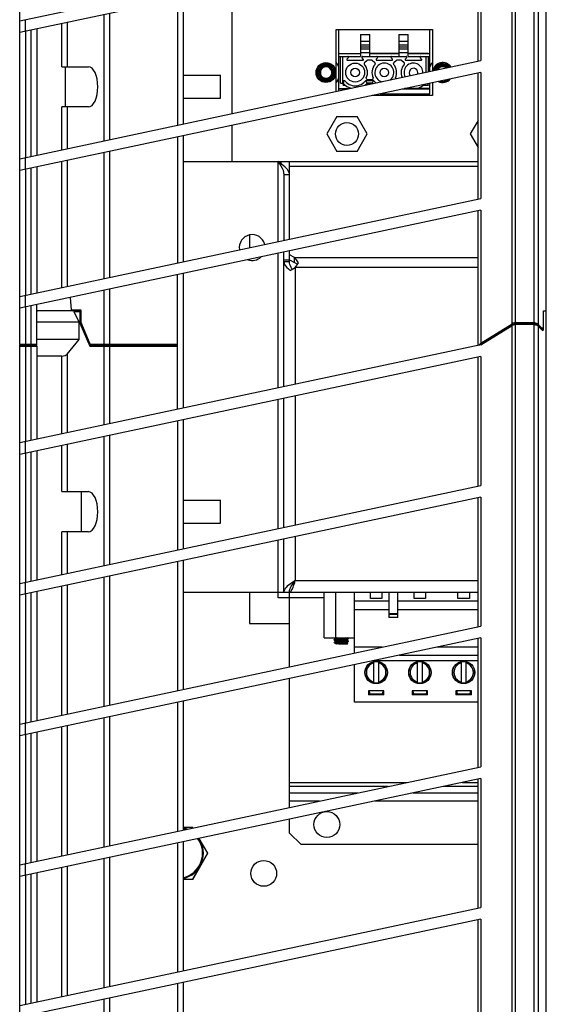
# Model space of a CAD drawing. Header units: inches. Extents: x 0 to 257, y 0 to 106.
# Tile 10 of 28: x 35.41 to 39.02, y 68.69 to 75.44. Entities that reach past the tile are written whole.
import ezdxf

# ---------------------------------------------------------------- set-up
doc = ezdxf.new("R2010")
doc.units = ezdxf.units.IN
doc.header["$LTSCALE"] = 7.5625
doc.header["$MEASUREMENT"] = 0
doc.layers.get('0').update_dxf_attribs({"linetype": 'CONTINUOUS'})

msp = doc.modelspace()

# ---------------------------------------------------------------- linework, layer by layer
at = {"color": 7, "linetype": 'Continuous'}
for p, q in [((35.407, 73.2173), (35.407, 82.2251)), ((38.7833, 73.3561), (38.7833, 78.7229)), ((38.8042, 78.7229), (38.8042, 73.3621)), ((38.934, 73.3621), (38.934, 78.6906)), ((38.9619, 78.6906), (38.9619, 73.3506)), ((39.0179, 64.7049), (39.0179, 78.6906)), ((35.407, 75.4332), (38.5692, 76.1054)), ((38.5692, 76.0249), (35.407, 75.3527)), ((38.5507, 75.1566), (38.5507, 76.0209)), ((38.5692, 76.0249), (38.5692, 75.1605)), ((36.4897, 75.5829), (36.4897, 74.7185)), ((36.5291, 74.7268), (36.5291, 75.5912)), ((36.8637, 74.798), (36.8637, 75.4922)), ((35.4441, 75.4411), (35.4441, 75.3606)), ((35.7326, 75.4219), (35.7326, 75.1188)), ((35.987, 74.6116), (35.987, 75.476)), ((36.0227, 75.4836), (36.0227, 74.6192)), ((35.4464, 75.3611), (35.4464, 74.4967)), ((35.4858, 74.5051), (35.4858, 75.3695)), ((35.5252, 75.3778), (35.5252, 74.5134)), ((35.6969, 75.1188), (35.6969, 75.4143)), ((37.5777, 74.9497), (37.5777, 75.3741)), ((37.5777, 75.3741), (38.2368, 75.3741)), ((37.595, 74.9534), (37.595, 75.3741)), ((38.2194, 75.0861), (38.2194, 75.3741)), ((38.2368, 75.3741), (38.2368, 75.0898)), ((37.7442, 75.3406), (37.7442, 75.2407)), ((37.7442, 75.3406), (37.8072, 75.3406)), ((37.7442, 75.2947), (37.8072, 75.2947)), ((37.8072, 75.2911), (37.7442, 75.2911)), ((37.8072, 75.2407), (37.8072, 75.3406)), ((38.0072, 75.3406), (38.0072, 75.2407)), ((38.0072, 75.3406), (38.0702, 75.3406)), ((38.0072, 75.2947), (38.0702, 75.2947)), ((38.0702, 75.2911), (38.0072, 75.2911)), ((38.0702, 75.2407), (38.0702, 75.3406)), ((37.7442, 75.27), (37.8072, 75.27)), ((37.8072, 75.2521), (37.7442, 75.2521)), ((37.7442, 75.2423), (37.8072, 75.2423)), ((37.7442, 75.2407), (37.8072, 75.2407)), ((37.7442, 75.2381), (37.7442, 75.1891)), ((37.8072, 75.2381), (37.7442, 75.2381)), ((37.8072, 75.1891), (37.8072, 75.2381)), ((38.0072, 75.27), (38.0702, 75.27)), ((38.0702, 75.2521), (38.0072, 75.2521)), ((38.0072, 75.2423), (38.0702, 75.2423)), ((38.0072, 75.2407), (38.0702, 75.2407)), ((38.0072, 75.2381), (38.0072, 75.1891)), ((38.0702, 75.2381), (38.0072, 75.2381)), ((38.0702, 75.1891), (38.0702, 75.2381)), ((35.407, 74.4883), (38.5692, 75.1605)), ((37.595, 75.2087), (37.7442, 75.2087)), ((37.595, 75.1891), (37.7442, 75.1891)), ((37.6072, 75.0055), (37.6072, 75.1891)), ((37.623, 75.0252), (37.623, 75.1891)), ((37.6601, 75.179), (37.6513, 75.1702)), ((37.6541, 75.1635), (37.7604, 75.1635)), ((37.8072, 75.2145), (37.7442, 75.2145)), ((37.7632, 75.1702), (37.7544, 75.179)), ((37.7586, 75.1891), (38.0559, 75.1891)), ((37.7903, 75.1616), (37.7716, 75.146)), ((37.8192, 75.1635), (37.7953, 75.1635)), ((37.8072, 75.2092), (38.0072, 75.2105)), ((38.0072, 75.2087), (37.8072, 75.2087)), ((38.0072, 75.2074), (37.8072, 75.2084)), ((37.8429, 75.146), (37.8242, 75.1616)), ((37.8601, 75.179), (37.8513, 75.1702)), ((37.8541, 75.1635), (37.9604, 75.1635)), ((37.9632, 75.1702), (37.9544, 75.179)), ((37.9903, 75.1616), (37.9716, 75.146)), ((38.0192, 75.1635), (37.9953, 75.1635)), ((38.0702, 75.2145), (38.0072, 75.2145)), ((38.0429, 75.146), (38.0242, 75.1616)), ((38.0601, 75.179), (38.0513, 75.1702)), ((38.0541, 75.1635), (38.1604, 75.1635)), ((38.0702, 75.211), (38.2074, 75.2119)), ((38.0702, 75.2087), (38.2194, 75.2087)), ((38.2074, 75.2064), (38.0702, 75.2071)), ((38.0702, 75.1891), (38.2194, 75.1891)), ((38.1632, 75.1702), (38.1544, 75.179)), ((38.1915, 75.1891), (38.1915, 75.0802)), ((38.2072, 75.1891), (38.2072, 75.0835)), ((38.2074, 75.2064), (38.2074, 75.2119)), ((38.2074, 75.2119), (38.2074, 75.2064)), ((35.6969, 75.1188), (35.8782, 75.1188)), ((35.722, 74.8432), (35.722, 75.1188)), ((37.4679, 75.0837), (37.4676, 75.0797)), ((37.4687, 75.0879), (37.4679, 75.0837)), ((37.4741, 75.1152), (37.476, 75.1168)), ((37.476, 75.1168), (37.4778, 75.1183)), ((37.4778, 75.1183), (37.4799, 75.1198)), ((37.4848, 75.1115), (37.4837, 75.1107)), ((37.4849, 75.1115), (37.484, 75.1109)), ((37.4849, 75.1115), (37.4843, 75.1111)), ((37.4908, 75.1159), (37.4882, 75.1142)), ((38.2741, 75.1152), (38.276, 75.1168)), ((38.2767, 75.1041), (38.2743, 75.1008)), ((38.276, 75.1168), (38.2778, 75.1183)), ((38.2778, 75.1183), (38.2799, 75.1198)), ((38.2848, 75.1115), (38.2837, 75.1107)), ((38.2849, 75.1115), (38.284, 75.1109)), ((38.2849, 75.1115), (38.2843, 75.1111)), ((38.2908, 75.1159), (38.2882, 75.1142)), ((38.5692, 75.08), (35.407, 74.4078)), ((36.5291, 75.0598), (36.785, 75.0598)), ((36.785, 74.9023), (36.785, 75.0598)), ((37.4693, 75.0676), (37.4706, 75.0637)), ((37.4749, 75.0559), (37.4775, 75.0527)), ((37.5021, 75.0395), (37.5062, 75.0392)), ((37.5061, 75.0392), (37.5102, 75.0393)), ((37.5174, 75.0405), (37.5213, 75.0418)), ((37.623, 75.0252), (37.6343, 75.0252)), ((37.6267, 75.0094), (37.6294, 75.0151)), ((37.6294, 75.0151), (37.6305, 75.0173)), ((37.7816, 75.0223), (37.7802, 75.0252)), ((37.7802, 75.0252), (37.8343, 75.0252)), ((37.7878, 75.0094), (37.7851, 75.0151)), ((37.7907, 75.0311), (37.8238, 75.0311)), ((37.8267, 75.0094), (37.8294, 75.0151)), ((37.8294, 75.0151), (37.8305, 75.0173)), ((38.5507, 74.2117), (38.5507, 75.0761)), ((38.5692, 75.08), (38.5692, 74.2156)), ((37.595, 74.9686), (37.6664, 74.9686)), ((37.6479, 74.9647), (37.595, 74.9647)), ((37.6072, 75.0055), (37.625, 75.0055)), ((37.6183, 74.9647), (37.6183, 74.9686)), ((37.6191, 74.9686), (37.6191, 74.9647)), ((37.6231, 75.0055), (37.6231, 75.0021)), ((37.6231, 75.0021), (37.6246, 74.9909)), ((37.6281, 75.0021), (37.6231, 75.0021)), ((37.6407, 74.9909), (37.6246, 74.9909)), ((37.6247, 74.9686), (37.6247, 74.9647)), ((37.6256, 75.0069), (37.6267, 75.0094)), ((37.8239, 75.0021), (37.7863, 75.0021)), ((37.825, 75.0055), (37.7895, 75.0055)), ((37.8256, 75.0069), (37.8267, 75.0094)), ((38.2194, 74.9647), (38.0266, 74.9647)), ((38.2194, 74.9686), (38.0452, 74.9686)), ((38.2073, 74.9907), (38.1735, 74.9907)), ((38.2058, 75.0021), (38.2073, 74.9907)), ((38.2073, 74.9907), (38.2073, 75.003)), ((38.2074, 74.9686), (38.2074, 74.9647)), ((38.2076, 74.9647), (38.2076, 74.9686)), ((38.2194, 74.9332), (38.2194, 75.0056)), ((38.2368, 75.0093), (38.2368, 74.9213)), ((36.5291, 74.9023), (36.785, 74.9023)), ((38.2368, 74.9213), (37.8229, 74.9213)), ((37.8785, 74.9332), (38.2194, 74.9332)), ((35.6969, 74.55), (35.6969, 74.8432)), ((35.8782, 74.8432), (35.6969, 74.8432)), ((35.7326, 74.8432), (35.7326, 74.5575)), ((37.5818, 74.7776), (37.5125, 74.6576)), ((37.5818, 74.7776), (37.7205, 74.7776)), ((37.7898, 74.6576), (37.7205, 74.7776)), ((38.5507, 74.7511), (38.4967, 74.6576)), ((36.8637, 74.4688), (36.8637, 74.7175)), ((36.4897, 74.638), (36.4897, 73.7736)), ((36.5291, 73.782), (36.5291, 74.6463)), ((37.5125, 74.6576), (37.5818, 74.5375)), ((37.7205, 74.5375), (37.7898, 74.6576)), ((38.4967, 74.6576), (38.5507, 74.564)), ((35.4441, 74.4962), (35.4441, 74.4157)), ((35.7326, 74.477), (35.7326, 73.6127)), ((35.987, 73.6667), (35.987, 74.5311)), ((36.0227, 74.5387), (36.0227, 73.6743)), ((37.7205, 74.5375), (37.5818, 74.5375)), ((35.4464, 74.4162), (35.4464, 73.5518)), ((35.4858, 73.5602), (35.4858, 74.4246)), ((35.5252, 74.4329), (35.5252, 73.5686)), ((35.6969, 73.6051), (35.6969, 74.4695)), ((36.5291, 74.4688), (38.5507, 74.4688)), ((37.1787, 73.92), (37.1787, 74.4688)), ((37.1984, 74.4688), (37.1984, 74.4542)), ((37.2574, 73.9368), (37.2574, 74.4688)), ((38.5507, 74.4347), (37.2574, 74.4347)), ((37.2181, 74.3783), (37.2181, 73.9284)), ((37.2574, 74.3783), (37.2181, 74.3783)), ((35.407, 73.5435), (38.5692, 74.2156)), ((38.5692, 74.1351), (35.407, 73.463)), ((38.5507, 73.2108), (38.5507, 74.1312)), ((38.5692, 74.1351), (38.5692, 73.2223)), ((36.9818, 73.9646), (36.9818, 73.8782)), ((37.1787, 72.9161), (37.1787, 73.8395)), ((37.2181, 72.9244), (37.2181, 73.8479)), ((37.2574, 73.8328), (37.2572, 73.8296)), ((37.2572, 73.7955), (37.2572, 73.8296)), ((37.2917, 73.81), (37.2573, 73.8295)), ((37.2574, 73.8328), (37.2574, 73.8563)), ((37.2917, 73.7759), (37.2917, 73.81)), ((37.2917, 73.81), (38.5507, 73.81)), ((36.9818, 73.7977), (36.9818, 73.7928)), ((37.2574, 73.792), (37.2181, 73.792)), ((37.2181, 73.7828), (37.2574, 73.7828)), ((37.2495, 73.7324), (37.2619, 73.7223)), ((37.2573, 73.7954), (37.2917, 73.7759)), ((37.2574, 73.7828), (37.2574, 73.7954)), ((37.2747, 73.7298), (37.2731, 73.7324)), ((37.2848, 73.7353), (37.2968, 73.7418)), ((37.2968, 73.7418), (37.2968, 72.9412)), ((38.5507, 73.7418), (37.2968, 73.7418)), ((36.4897, 73.2108), (36.4897, 73.6931)), ((36.5291, 72.778), (36.5291, 73.7015)), ((35.4441, 73.5513), (35.4441, 73.4708)), ((35.7628, 73.4516), (35.7553, 73.537)), ((35.987, 73.2173), (35.987, 73.5862)), ((36.0227, 73.5938), (36.0227, 73.2108)), ((35.4464, 73.4713), (35.4464, 73.2108)), ((35.4858, 73.2108), (35.4858, 73.4797)), ((35.5252, 73.2088), (35.5252, 73.4881)), ((35.5252, 73.4403), (35.529, 73.445)), ((35.8274, 73.445), (35.529, 73.445)), ((35.7628, 73.4516), (35.7706, 73.445)), ((35.7628, 73.4516), (35.8274, 73.4516)), ((35.7843, 73.445), (35.7802, 73.4385)), ((35.8139, 73.3663), (35.7802, 73.4385)), ((35.8204, 73.4385), (35.7802, 73.4385)), ((35.8204, 73.4385), (35.8263, 73.4423)), ((35.8204, 73.4385), (35.8204, 73.3612)), ((35.8263, 73.4423), (35.8274, 73.4433)), ((35.8263, 73.4423), (35.8263, 73.3607)), ((35.8274, 73.4516), (35.8274, 73.3691)), ((38.9976, 73.3306), (38.9976, 73.445)), ((38.9976, 73.445), (39.0179, 73.445)), ((38.9996, 73.3137), (38.9996, 73.445)), ((35.8139, 73.3663), (35.5252, 73.3663)), ((35.8139, 73.2482), (35.8139, 73.3663)), ((35.8204, 73.3612), (35.8888, 73.2023)), ((35.8204, 73.3612), (35.8263, 73.3607)), ((35.8293, 73.3633), (35.8263, 73.3607)), ((35.8908, 73.2173), (35.8274, 73.3691)), ((38.7854, 73.348), (38.5689, 73.2127)), ((38.5692, 73.2223), (38.7833, 73.3561)), ((38.5695, 73.2117), (38.7833, 73.3452)), ((38.7833, 73.3452), (38.7854, 73.348)), ((38.7833, 64.616), (38.7833, 73.3452)), ((38.7883, 73.3497), (38.7854, 73.348)), ((38.8006, 73.3505), (38.8042, 73.3506)), ((38.934, 73.3621), (38.8042, 73.3621)), ((38.8042, 73.3534), (38.8042, 64.622)), ((38.934, 73.3534), (38.8042, 73.3534)), ((38.934, 73.3506), (38.8042, 73.3506)), ((38.934, 64.622), (38.934, 73.3534)), ((38.934, 73.3506), (38.9391, 73.3503)), ((38.9391, 73.3503), (38.9441, 73.3495)), ((38.9579, 73.3434), (38.9619, 73.3403)), ((38.9601, 73.3421), (38.9917, 73.3104)), ((38.9864, 73.326), (38.9619, 73.3506)), ((38.9619, 73.3403), (38.9619, 64.6104)), ((38.9976, 73.3306), (38.9864, 73.326)), ((38.9996, 73.3137), (38.9868, 73.3264)), ((38.9778, 73.326), (38.9864, 73.326)), ((38.9917, 73.3104), (38.9996, 73.3137)), ((35.4136, 73.2108), (35.407, 73.2173)), ((35.407, 73.2173), (35.5252, 73.2173)), ((38.5695, 73.2117), (35.407, 72.5395)), ((35.407, 64.4772), (35.407, 73.2108)), ((35.407, 73.2023), (35.4136, 73.2088)), ((35.407, 73.2023), (35.5252, 73.2023)), ((35.4136, 73.2108), (35.5186, 73.2108)), ((35.4136, 73.2088), (35.5252, 73.2088)), ((35.4464, 73.2088), (35.4464, 72.5479)), ((35.4858, 72.5563), (35.4858, 73.2088)), ((35.4878, 73.2088), (35.4878, 73.2108)), ((35.5252, 73.2173), (35.5186, 73.2108)), ((35.5186, 73.2088), (35.5252, 73.2023)), ((35.8139, 73.2482), (35.5252, 73.2482)), ((35.5252, 73.2023), (35.5252, 72.5646)), ((35.7326, 73.1476), (35.8139, 73.2482)), ((35.8888, 73.2023), (35.8958, 73.2088)), ((35.8888, 73.2023), (36.4897, 73.2023)), ((35.8908, 73.2173), (35.8956, 73.2108)), ((35.8908, 73.2173), (36.4897, 73.2173)), ((35.8941, 73.2128), (35.8958, 73.2088)), ((35.8956, 73.2108), (36.4897, 73.2108)), ((35.8958, 73.2088), (36.4897, 73.2088)), ((35.9274, 73.2088), (35.9265, 73.2108)), ((35.9357, 73.2108), (35.9357, 73.2088)), ((35.9453, 73.2095), (35.9478, 73.2108)), ((35.9929, 73.2108), (35.987, 73.2173)), ((35.987, 73.2023), (35.9929, 73.2088)), ((35.987, 72.6628), (35.987, 73.2023)), ((36.0193, 73.2088), (36.0193, 73.2108)), ((36.0227, 73.2088), (36.0227, 72.6704)), ((36.4897, 72.7697), (36.4897, 73.2088)), ((38.5507, 73.2108), (38.5626, 73.2108)), ((38.5509, 73.2088), (38.5507, 73.2088)), ((38.5692, 73.1312), (35.407, 72.459)), ((35.6969, 73.1345), (35.5252, 73.1345)), ((35.6969, 72.6011), (35.6969, 73.1345)), ((35.7326, 73.1476), (35.7326, 72.6087)), ((38.5507, 72.2432), (38.5507, 73.1272)), ((38.5692, 73.1312), (38.5692, 72.2471)), ((37.2968, 72.8607), (37.2968, 71.9766)), ((37.1787, 71.9515), (37.1787, 72.8356)), ((37.2181, 71.9599), (37.2181, 72.844)), ((36.4897, 72.6892), (36.4897, 71.8051)), ((36.5291, 71.8135), (36.5291, 72.6975)), ((36.0227, 72.5899), (36.0227, 71.7058)), ((35.4441, 72.5474), (35.4441, 72.4669)), ((35.6969, 72.2049), (35.6969, 72.5206)), ((35.7326, 72.5282), (35.7326, 72.2049)), ((35.987, 71.6982), (35.987, 72.5823)), ((35.4464, 72.4674), (35.4464, 71.5833)), ((35.4858, 71.5917), (35.4858, 72.4758)), ((35.5252, 72.4841), (35.5252, 71.6001)), ((35.407, 71.575), (38.5692, 72.2471)), ((35.6969, 72.2049), (35.8782, 72.2049)), ((35.8306, 71.9293), (35.8306, 72.2049)), ((38.5692, 72.1666), (35.407, 71.4945)), ((36.5291, 72.1458), (36.785, 72.1458)), ((36.785, 71.9883), (36.785, 72.1458)), ((38.5507, 71.2786), (38.5507, 72.1627)), ((38.5692, 72.1666), (38.5692, 71.2825)), ((36.5291, 71.9883), (36.785, 71.9883)), ((35.6969, 71.6366), (35.6969, 71.9293)), ((35.8782, 71.9293), (35.6969, 71.9293)), ((35.7326, 71.9293), (35.7326, 71.6442)), ((37.1787, 71.4771), (37.1787, 71.871)), ((37.2181, 71.5165), (37.2181, 71.8794)), ((37.2968, 71.8961), (37.2968, 71.5952)), ((36.4897, 71.7246), (36.4897, 70.8405)), ((36.5291, 70.8489), (36.5291, 71.733)), ((35.4441, 71.5828), (35.4441, 71.5023)), ((35.987, 70.7337), (35.987, 71.6177)), ((36.0227, 71.6253), (36.0227, 70.7412)), ((37.2611, 71.5716), (37.2505, 71.5637)), ((37.2968, 71.5952), (38.5507, 71.5952)), ((35.4858, 70.6271), (35.4858, 71.5112)), ((35.5252, 71.5196), (35.5252, 70.6355)), ((35.6969, 70.672), (35.6969, 71.5561)), ((35.7326, 71.5637), (35.7326, 70.6796)), ((36.5291, 71.5165), (38.5507, 71.5165)), ((36.9818, 71.5165), (36.9818, 71.2999)), ((37.2574, 71.0037), (37.2574, 71.5165)), ((37.2641, 71.546), (37.269, 71.5558)), ((37.269, 71.5558), (37.2749, 71.5657)), ((37.4937, 71.2015), (37.4937, 71.5165)), ((37.5724, 71.5165), (37.5724, 71.2015)), ((37.7031, 71.0984), (37.7031, 71.5165)), ((37.8118, 71.4712), (37.8118, 71.5165)), ((37.8905, 71.5165), (37.8905, 71.4712)), ((37.9378, 71.5165), (37.9378, 71.3417)), ((38.0007, 71.3417), (38.0007, 71.5165)), ((38.1118, 71.4712), (38.1118, 71.5165)), ((38.1905, 71.5165), (38.1905, 71.4712)), ((38.4118, 71.4712), (38.4118, 71.5165)), ((38.4905, 71.5165), (38.4905, 71.4712)), ((35.4464, 71.5028), (35.4464, 70.6188)), ((37.4937, 71.4771), (37.1787, 71.4771)), ((37.9378, 71.4535), (37.7031, 71.4535)), ((37.8905, 71.4712), (37.8118, 71.4712)), ((38.5507, 71.4535), (38.0007, 71.4535)), ((38.1905, 71.4712), (38.1118, 71.4712)), ((38.4905, 71.4712), (38.4118, 71.4712)), ((37.9378, 71.3944), (37.7031, 71.3944)), ((37.9378, 71.3688), (38.0007, 71.3688)), ((38.5507, 71.3944), (38.0007, 71.3944)), ((38.0007, 71.3629), (37.9378, 71.3629)), ((37.9378, 71.3446), (38.0007, 71.3446)), ((38.0007, 71.3417), (37.9378, 71.3417)), ((35.407, 70.6104), (38.5692, 71.2825)), ((36.9818, 71.2999), (37.2574, 71.2999)), ((38.5692, 71.202), (35.407, 70.5299)), ((37.4937, 71.2015), (37.7031, 71.2015)), ((37.5626, 71.1893), (37.5628, 71.1896)), ((37.5626, 71.1871), (37.5626, 71.1893)), ((37.5626, 71.1871), (37.5628, 71.1868)), ((37.5724, 71.1952), (37.5628, 71.1896)), ((37.5628, 71.1868), (37.5724, 71.1812)), ((37.5665, 71.1671), (37.5636, 71.1722)), ((37.5724, 71.1775), (37.5637, 71.1724)), ((37.5671, 71.1666), (37.5724, 71.1635)), ((37.568, 71.2015), (37.5724, 71.1989)), ((37.5737, 71.1736), (37.5882, 71.1746)), ((37.6106, 71.1736), (37.5737, 71.1736)), ((37.5821, 71.1919), (37.5898, 71.1924)), ((37.5899, 71.1902), (37.5821, 71.1897)), ((37.5845, 71.1744), (37.6214, 71.1744)), ((37.5882, 71.1746), (37.6006, 71.1754)), ((37.5887, 71.1716), (37.5969, 71.1724)), ((37.5898, 71.1924), (37.6027, 71.1932)), ((37.6027, 71.191), (37.5899, 71.1902)), ((37.5996, 71.1851), (37.5921, 71.1845)), ((37.5997, 71.1674), (37.5922, 71.1668)), ((37.6004, 71.1985), (37.5929, 71.1979)), ((37.6005, 71.1808), (37.593, 71.1802)), ((37.6238, 71.1869), (37.5996, 71.1851)), ((37.6238, 71.1692), (37.5997, 71.1674)), ((37.6244, 71.2002), (37.6004, 71.1985)), ((37.6246, 71.1825), (37.6005, 71.1808)), ((37.6006, 71.1754), (37.6226, 71.1767)), ((37.6027, 71.1932), (37.6208, 71.1943)), ((37.6208, 71.1921), (37.6027, 71.191)), ((37.6208, 71.1943), (37.6337, 71.1951)), ((37.6337, 71.1928), (37.6208, 71.1921)), ((37.6334, 71.1751), (37.6214, 71.1744)), ((37.6226, 71.1767), (37.635, 71.1774)), ((37.6312, 71.1874), (37.6238, 71.1869)), ((37.6313, 71.1697), (37.6238, 71.1692)), ((37.6319, 71.2008), (37.6244, 71.2002)), ((37.632, 71.1831), (37.6246, 71.1825)), ((37.6406, 71.1756), (37.6334, 71.1751)), ((37.6337, 71.1951), (37.6414, 71.1956)), ((37.6415, 71.1934), (37.6337, 71.1928)), ((37.635, 71.1774), (37.6424, 71.1779)), ((37.6511, 71.1901), (37.6503, 71.1898)), ((37.6511, 71.1724), (37.6503, 71.1721)), ((37.651, 71.19), (37.6511, 71.1901)), ((37.651, 71.1723), (37.6511, 71.1724)), ((37.6511, 71.1901), (37.6607, 71.1957)), ((37.6607, 71.1807), (37.6511, 71.1863)), ((37.6511, 71.1724), (37.6607, 71.178)), ((37.656, 71.1658), (37.6511, 71.1686)), ((37.6607, 71.1985), (37.6555, 71.2015)), ((37.661, 71.1982), (37.6607, 71.1985)), ((37.661, 71.196), (37.6607, 71.1957)), ((37.661, 71.1805), (37.6607, 71.1807)), ((37.661, 71.196), (37.661, 71.1982)), ((37.661, 71.1783), (37.661, 71.1805)), ((38.5507, 70.314), (38.5507, 71.1981)), ((38.5692, 71.202), (38.5692, 70.318)), ((37.5794, 71.1623), (37.5733, 71.1623)), ((37.5789, 71.1622), (37.5818, 71.1621)), ((37.5896, 71.1622), (37.5794, 71.1623)), ((37.5896, 71.1621), (37.5818, 71.1621)), ((37.5931, 71.1625), (37.5896, 71.1622)), ((37.5927, 71.1621), (37.5896, 71.1622)), ((37.5927, 71.1621), (37.6541, 71.1621)), ((37.6006, 71.1631), (37.5931, 71.1625)), ((37.6248, 71.1648), (37.6006, 71.1631)), ((37.625, 71.1629), (37.6097, 71.1621)), ((37.6321, 71.1654), (37.6248, 71.1648)), ((37.6356, 71.1635), (37.625, 71.1629)), ((37.6418, 71.1639), (37.6356, 71.1635)), ((37.6541, 71.1621), (37.6561, 71.1656)), ((37.8917, 71.1385), (37.7031, 71.1385)), ((38.5507, 71.1385), (38.2704, 71.1385)), ((38.5507, 71.0453), (37.8317, 71.0453)), ((37.8354, 70.8922), (37.8354, 71.0384)), ((37.8669, 71.0384), (37.8669, 70.8922)), ((38.0107, 71.0833), (38.5507, 71.0833)), ((38.1354, 70.8922), (38.1354, 71.0384)), ((38.1669, 71.0384), (38.1669, 70.8922)), ((38.4354, 70.8922), (38.4354, 71.0384)), ((38.4669, 71.0384), (38.4669, 70.8922)), ((37.7031, 70.7606), (37.7031, 71.0179)), ((37.2574, 70.0391), (37.2574, 70.9232)), ((37.798, 70.8393), (37.798, 70.8117)), ((37.9043, 70.8393), (37.798, 70.8393)), ((37.8039, 70.8117), (37.8039, 70.8393)), ((37.8984, 70.8117), (37.8984, 70.8393)), ((37.9043, 70.8117), (37.9043, 70.8393)), ((38.098, 70.8393), (38.098, 70.8117)), ((38.2043, 70.8393), (38.098, 70.8393)), ((38.1039, 70.8117), (38.1039, 70.8393)), ((38.1984, 70.8117), (38.1984, 70.8393)), ((38.2043, 70.8117), (38.2043, 70.8393)), ((38.398, 70.8393), (38.398, 70.8117)), ((38.5043, 70.8393), (38.398, 70.8393)), ((38.4039, 70.8117), (38.4039, 70.8393)), ((38.4984, 70.8117), (38.4984, 70.8393)), ((38.5043, 70.8117), (38.5043, 70.8393)), ((36.5291, 69.8843), (36.5291, 70.7684)), ((37.9043, 70.8117), (37.798, 70.8117)), ((37.8137, 70.8165), (37.8137, 70.8117)), ((37.8885, 70.8165), (37.8137, 70.8165)), ((37.8885, 70.8117), (37.8885, 70.8165)), ((38.2043, 70.8117), (38.098, 70.8117)), ((38.1137, 70.8165), (38.1137, 70.8117)), ((38.1885, 70.8165), (38.1137, 70.8165)), ((38.1885, 70.8117), (38.1885, 70.8165)), ((38.5043, 70.8117), (38.398, 70.8117)), ((38.4137, 70.8165), (38.4137, 70.8117)), ((38.4885, 70.8165), (38.4137, 70.8165)), ((38.4885, 70.8117), (38.4885, 70.8165)), ((36.4897, 70.76), (36.4897, 69.8759)), ((38.5507, 70.7606), (37.7031, 70.7606)), ((35.987, 69.7691), (35.987, 70.6532)), ((36.0227, 70.6607), (36.0227, 69.7767)), ((35.4441, 70.6183), (35.4441, 70.5378)), ((35.6969, 69.7074), (35.6969, 70.5915)), ((35.7326, 70.5991), (35.7326, 69.715)), ((35.4464, 70.5383), (35.4464, 69.6542)), ((35.4858, 69.6626), (35.4858, 70.5466)), ((35.5252, 70.555), (35.5252, 69.6709)), ((35.407, 69.6458), (38.5692, 70.318)), ((38.5692, 70.2375), (35.407, 69.5653)), ((38.5507, 69.3495), (38.5507, 70.2335)), ((38.5692, 70.2375), (38.5692, 69.3534)), ((37.2574, 70.2105), (38.0636, 70.2105)), ((37.9327, 70.1827), (37.2574, 70.1827)), ((38.5507, 70.1827), (38.3114, 70.1827)), ((38.4424, 70.2105), (38.5507, 70.2105)), ((37.2574, 70.1385), (37.725, 70.1385)), ((38.1037, 70.1385), (38.5507, 70.1385)), ((37.463, 70.0828), (37.2574, 70.0828)), ((38.5507, 70.0828), (37.8418, 70.0828)), ((37.2574, 69.8629), (37.2574, 69.9586)), ((36.5291, 69.9043), (36.5931, 69.9043)), ((36.592, 69.9023), (36.5291, 69.9023)), ((36.592, 69.9023), (36.5944, 69.8982)), ((36.6358, 69.8265), (36.6943, 69.7251)), ((36.6966, 69.7251), (36.6378, 69.8269)), ((37.3362, 69.7842), (37.2574, 69.8629)), ((36.4897, 69.7955), (36.4897, 68.9114)), ((36.5291, 68.9198), (36.5291, 69.8038)), ((38.5507, 69.7842), (37.3362, 69.7842)), ((35.987, 68.8045), (35.987, 69.6886)), ((36.0227, 69.6962), (36.0227, 68.8121)), ((36.6943, 69.7251), (36.592, 69.548)), ((36.5931, 69.546), (36.6966, 69.7251)), ((35.4441, 69.6537), (35.4441, 69.5732)), ((35.6969, 68.7429), (35.6969, 69.6269)), ((35.7326, 69.6345), (35.7326, 68.7505)), ((35.4464, 69.5737), (35.4464, 68.6896)), ((35.4858, 68.698), (35.4858, 69.5821)), ((35.5252, 69.5904), (35.5252, 68.7064)), ((36.5291, 69.548), (36.592, 69.548)), ((36.5931, 69.546), (36.5291, 69.546)), ((35.407, 68.6813), (38.5692, 69.3534)), ((38.5692, 69.2729), (35.407, 68.6008)), ((38.5507, 68.3849), (38.5507, 69.269)), ((38.5692, 69.2729), (38.5692, 68.3888)), ((36.4897, 68.8309), (36.4897, 67.9468)), ((36.5291, 67.9552), (36.5291, 68.8393)), ((35.987, 67.84), (35.987, 68.724)), ((36.0227, 68.7316), (36.0227, 67.8475))]:
    msp.add_line(p, q, dxfattribs=at)
for points in [[(37.4691, 75.1096), (37.4667, 75.1062), (37.4646, 75.1026), (37.4629, 75.0989), (37.4614, 75.0951), (37.4603, 75.0911), (37.4596, 75.0871), (37.4591, 75.083), (37.4591, 75.0788)], [(37.462, 75.0788), (37.462, 75.0832), (37.4624, 75.0877), (37.4632, 75.0921), (37.4645, 75.0964), (37.4662, 75.1006), (37.4683, 75.1046), (37.4708, 75.1084), (37.4737, 75.1119), (37.4769, 75.1152), (37.4804, 75.1181)], [(37.4849, 75.1115), (37.4824, 75.1097), (37.4794, 75.107), (37.4766, 75.104), (37.4742, 75.1007), (37.4721, 75.0972), (37.4704, 75.0935), (37.4691, 75.0896), (37.4682, 75.0856), (37.4677, 75.0816), (37.4676, 75.0775), (37.468, 75.0735), (37.4687, 75.0695), (37.4699, 75.0656), (37.4715, 75.0618), (37.4734, 75.0582), (37.4757, 75.0548), (37.4783, 75.0517), (37.4813, 75.0489), (37.4845, 75.0464), (37.4879, 75.0442)], [(37.4848, 75.1114), (37.4827, 75.1099), (37.4796, 75.1072), (37.4768, 75.1042), (37.4744, 75.101), (37.4723, 75.0975), (37.4706, 75.0938), (37.4692, 75.09), (37.4683, 75.086), (37.4677, 75.082), (37.4676, 75.0779), (37.4679, 75.0739), (37.4687, 75.0698), (37.4698, 75.0659), (37.4713, 75.0621), (37.4732, 75.0585)], [(37.4848, 75.1114), (37.483, 75.1102), (37.4799, 75.1075), (37.4771, 75.1045), (37.4746, 75.1013), (37.4725, 75.0978), (37.4707, 75.0941), (37.4693, 75.0903), (37.4683, 75.0863), (37.4678, 75.0823), (37.4676, 75.0782), (37.4679, 75.0742), (37.4686, 75.0702), (37.4697, 75.0662), (37.4712, 75.0624), (37.473, 75.0588), (37.4753, 75.0554), (37.4779, 75.0522), (37.4807, 75.0494), (37.4839, 75.0468), (37.4873, 75.0446), (37.4909, 75.0427), (37.4947, 75.0412), (37.4986, 75.0402)], [(37.4697, 75.0915), (37.4686, 75.0875), (37.4679, 75.0835), (37.4676, 75.0795), (37.4678, 75.0754), (37.4683, 75.0713)], [(37.4696, 75.0912), (37.4685, 75.0873), (37.4679, 75.0832), (37.4676, 75.0792), (37.4678, 75.0751), (37.4684, 75.0711), (37.4694, 75.0672), (37.4708, 75.0633), (37.4726, 75.0596), (37.4747, 75.0562), (37.4772, 75.0529), (37.4801, 75.05), (37.4832, 75.0474), (37.4865, 75.0451), (37.4901, 75.0431), (37.4938, 75.0415), (37.4977, 75.0404), (37.5017, 75.0396), (37.5057, 75.0392), (37.5098, 75.0393), (37.5139, 75.0398)], [(37.4684, 75.0868), (37.4678, 75.0828), (37.4676, 75.0787), (37.4678, 75.0746), (37.4685, 75.0706), (37.4695, 75.0667), (37.471, 75.0629), (37.4728, 75.0592), (37.475, 75.0558), (37.4775, 75.0526), (37.4804, 75.0497), (37.4835, 75.0471), (37.4869, 75.0448), (37.4905, 75.0429), (37.4943, 75.0414), (37.4982, 75.0402), (37.5023, 75.0395)], [(37.4679, 75.0839), (37.4676, 75.0798), (37.4677, 75.0757), (37.4683, 75.0716), (37.4692, 75.0677)], [(37.485, 75.1116), (37.4821, 75.1094), (37.479, 75.1067), (37.4763, 75.1036), (37.4739, 75.1003), (37.4719, 75.0968), (37.4703, 75.093), (37.469, 75.0892), (37.4681, 75.0852), (37.4677, 75.0812), (37.4677, 75.0771), (37.468, 75.0731), (37.4688, 75.0691), (37.47, 75.0652), (37.4717, 75.0614), (37.4736, 75.0578), (37.476, 75.0545), (37.4786, 75.0514), (37.4816, 75.0486), (37.4848, 75.0461)], [(37.475, 75.1018), (37.4728, 75.0984), (37.471, 75.0947), (37.4695, 75.0909), (37.4684, 75.0868)], [(37.478, 75.1056), (37.4755, 75.1025), (37.4732, 75.0991), (37.4713, 75.0955), (37.4698, 75.0917), (37.4687, 75.0878)], [(37.4699, 75.0875), (37.4695, 75.0858), (37.469, 75.0823), (37.4688, 75.0788)], [(37.4691, 75.1096), (37.4707, 75.1116), (37.4724, 75.1134), (37.4741, 75.1152)], [(37.4748, 75.1016), (37.4727, 75.0982), (37.4709, 75.0946), (37.4695, 75.0908)], [(37.4837, 75.1107), (37.4806, 75.1081), (37.4777, 75.1052), (37.4751, 75.1021), (37.4729, 75.0986), (37.4711, 75.095), (37.4696, 75.0912)], [(37.484, 75.1109), (37.4808, 75.1084), (37.4779, 75.1055), (37.4753, 75.1023), (37.4731, 75.0989), (37.4712, 75.0953), (37.4697, 75.0915)], [(37.4851, 75.1117), (37.482, 75.1088), (37.4793, 75.1059), (37.4769, 75.1029), (37.4749, 75.0998), (37.4731, 75.0965), (37.4716, 75.093), (37.4704, 75.0894), (37.4699, 75.0875)], [(37.4834, 75.1105), (37.4803, 75.1079), (37.4775, 75.105), (37.4749, 75.1018)], [(37.4848, 75.1114), (37.4833, 75.1104), (37.4802, 75.1078), (37.4774, 75.1048)], [(37.4843, 75.1111), (37.4811, 75.1086), (37.4781, 75.1057)], [(37.4848, 75.1114), (37.4834, 75.1105), (37.4803, 75.1079)], [(37.4804, 75.1181), (37.4841, 75.1207), (37.4881, 75.1229), (37.4924, 75.1248), (37.4968, 75.1262), (37.5014, 75.1272), (37.506, 75.1278)], [(37.4882, 75.1142), (37.4877, 75.1138), (37.4871, 75.1134), (37.4866, 75.113), (37.4861, 75.1126), (37.4856, 75.1121), (37.4851, 75.1117)], [(37.5052, 75.1211), (37.5022, 75.1205), (37.4992, 75.1197), (37.4963, 75.1186), (37.4935, 75.1174), (37.4908, 75.1159)], [(37.5516, 75.0788), (37.5513, 75.0827), (37.5507, 75.0866), (37.5497, 75.0904), (37.5484, 75.0941), (37.5468, 75.0977), (37.5448, 75.1011), (37.5426, 75.1043), (37.5401, 75.1073), (37.5373, 75.1101), (37.5343, 75.1126), (37.5311, 75.1148), (37.5277, 75.1167), (37.5241, 75.1183), (37.5204, 75.1196), (37.5167, 75.1205), (37.5129, 75.121), (37.509, 75.1213), (37.5052, 75.1211)], [(37.5169, 75.1271), (37.515, 75.1274), (37.5131, 75.1277), (37.5113, 75.1278), (37.5095, 75.1279), (37.5077, 75.1279), (37.506, 75.1278)], [(38.2691, 75.1096), (38.2667, 75.1062), (38.2646, 75.1026), (38.2629, 75.0989), (38.2614, 75.0951)], [(38.2643, 75.0957), (38.2645, 75.0964), (38.2662, 75.1006), (38.2683, 75.1046), (38.2708, 75.1084), (38.2737, 75.1119), (38.2769, 75.1152), (38.2804, 75.1181)], [(38.2691, 75.1096), (38.2707, 75.1116), (38.2724, 75.1134), (38.2741, 75.1152)], [(38.2849, 75.1115), (38.2824, 75.1097), (38.2794, 75.107), (38.2766, 75.104), (38.2742, 75.1007), (38.2722, 75.0974)], [(38.2848, 75.1114), (38.2827, 75.1099), (38.2796, 75.1072), (38.2768, 75.1042), (38.2744, 75.101), (38.2723, 75.0975), (38.2722, 75.0974)], [(38.2848, 75.1114), (38.283, 75.1102), (38.2799, 75.1075), (38.2771, 75.1045), (38.2746, 75.1013), (38.2725, 75.0978), (38.2722, 75.0974)], [(38.285, 75.1116), (38.2821, 75.1094), (38.279, 75.1067), (38.2763, 75.1036), (38.2739, 75.1003), (38.2723, 75.0974)], [(38.284, 75.1109), (38.2808, 75.1084), (38.2779, 75.1055), (38.2753, 75.1023), (38.2731, 75.0989), (38.2723, 75.0974)], [(38.2837, 75.1107), (38.2806, 75.1081), (38.2777, 75.1052), (38.2751, 75.1021), (38.2729, 75.0986), (38.2723, 75.0974)], [(38.278, 75.1056), (38.2755, 75.1025), (38.2732, 75.0991), (38.2723, 75.0974)], [(38.275, 75.1018), (38.2728, 75.0984), (38.2723, 75.0974)], [(38.2748, 75.1016), (38.2727, 75.0982), (38.2723, 75.0974)], [(38.2851, 75.1117), (38.282, 75.1088), (38.2793, 75.1059), (38.2769, 75.1029), (38.2749, 75.0998), (38.2737, 75.0977)], [(38.2834, 75.1105), (38.2803, 75.1079), (38.2775, 75.105), (38.2749, 75.1018)], [(38.2848, 75.1114), (38.2833, 75.1104), (38.2802, 75.1078), (38.2774, 75.1048)], [(38.2843, 75.1111), (38.2811, 75.1086), (38.2781, 75.1057)], [(38.2848, 75.1114), (38.2834, 75.1105), (38.2803, 75.1079)], [(38.2804, 75.1181), (38.2841, 75.1207), (38.2881, 75.1229), (38.2924, 75.1248), (38.2968, 75.1262), (38.3014, 75.1272), (38.306, 75.1278)], [(38.2882, 75.1142), (38.2877, 75.1138), (38.2871, 75.1134), (38.2866, 75.113), (38.2861, 75.1126), (38.2856, 75.1121), (38.2851, 75.1117)], [(38.3052, 75.1211), (38.3022, 75.1205), (38.2992, 75.1197), (38.2963, 75.1186), (38.2935, 75.1174), (38.2908, 75.1159)], [(38.3362, 75.111), (38.3343, 75.1126), (38.3311, 75.1148), (38.3277, 75.1167), (38.3241, 75.1183), (38.3204, 75.1196), (38.3167, 75.1205), (38.3129, 75.121), (38.309, 75.1213), (38.3052, 75.1211)], [(38.3169, 75.1271), (38.315, 75.1274), (38.3131, 75.1277), (38.3113, 75.1278), (38.3095, 75.1279), (38.3077, 75.1279), (38.306, 75.1278)], [(37.4591, 75.0788), (37.4594, 75.0742), (37.4602, 75.0697), (37.4614, 75.0652), (37.463, 75.0609), (37.4651, 75.0567), (37.4676, 75.0528), (37.4704, 75.0491), (37.4735, 75.0458), (37.477, 75.0427), (37.4808, 75.04), (37.4847, 75.0377), (37.4889, 75.0358), (37.4932, 75.0343), (37.4977, 75.0333), (37.5022, 75.0327), (37.5067, 75.0325), (37.5112, 75.0328), (37.5157, 75.0336), (37.52, 75.0347), (37.5243, 75.0363), (37.5283, 75.0383), (37.5322, 75.0407), (37.5357, 75.0434), (37.539, 75.0465), (37.5419, 75.0499), (37.5445, 75.0535), (37.5468, 75.0574), (37.5486, 75.0615), (37.55, 75.0658), (37.551, 75.0701), (37.5515, 75.0745), (37.5516, 75.0788)], [(37.4909, 75.0398), (37.487, 75.0413), (37.4833, 75.0433), (37.4797, 75.0457), (37.4764, 75.0484), (37.4734, 75.0514), (37.4707, 75.0546), (37.4683, 75.0582), (37.4663, 75.062), (37.4646, 75.066), (37.4633, 75.0702), (37.4625, 75.0745), (37.462, 75.0788)], [(37.4678, 75.0756), (37.4683, 75.0715), (37.4693, 75.0674)], [(37.4687, 75.0696), (37.4698, 75.0657), (37.4714, 75.062)], [(37.4688, 75.0788), (37.4689, 75.0751), (37.4693, 75.0713), (37.4701, 75.0676), (37.4712, 75.0639), (37.4727, 75.0602), (37.4744, 75.0566)], [(37.4706, 75.0638), (37.4723, 75.0601), (37.4744, 75.0566)], [(37.4707, 75.0636), (37.4724, 75.0599), (37.4746, 75.0564), (37.477, 75.0532), (37.4798, 75.0502), (37.4829, 75.0476), (37.4862, 75.0452), (37.4898, 75.0433), (37.4935, 75.0417), (37.4974, 75.0404), (37.5014, 75.0396), (37.5054, 75.0392), (37.5095, 75.0393), (37.5136, 75.0397), (37.5175, 75.0406)], [(37.4733, 75.0584), (37.4756, 75.055), (37.4782, 75.0519), (37.4811, 75.0491), (37.4843, 75.0465), (37.4877, 75.0443), (37.4914, 75.0425)], [(37.4744, 75.0566), (37.4748, 75.0559), (37.4753, 75.0551), (37.4758, 75.0543), (37.4762, 75.0535), (37.4767, 75.0528), (37.4773, 75.0521)], [(37.4773, 75.0521), (37.4791, 75.0496), (37.4811, 75.0473), (37.4833, 75.0452), (37.4857, 75.0432), (37.4882, 75.0414), (37.4909, 75.0398)], [(37.4834, 75.0472), (37.4868, 75.0449), (37.4903, 75.043), (37.4941, 75.0415), (37.498, 75.0403), (37.502, 75.0396)], [(37.4876, 75.0444), (37.4912, 75.0426), (37.495, 75.0411)], [(37.6305, 75.0173), (37.6329, 75.0223), (37.6343, 75.0252)], [(37.7851, 75.0151), (37.784, 75.0173), (37.7816, 75.0223)], [(37.8305, 75.0173), (37.8329, 75.0223), (37.8343, 75.0252)], [(37.625, 75.0055), (37.625, 75.0056), (37.6256, 75.0069)], [(37.7895, 75.0055), (37.7895, 75.0056), (37.7893, 75.0061), (37.7889, 75.0069), (37.7878, 75.0094)], [(37.825, 75.0055), (37.825, 75.0056), (37.8256, 75.0069)], [(37.1787, 74.4688), (37.1889, 74.4537), (37.1984, 74.4386), (37.2065, 74.4235), (37.2128, 74.4085), (37.2167, 74.3934), (37.2181, 74.3783)], [(37.203, 74.4507), (37.191, 74.4597), (37.1787, 74.4688)], [(37.2574, 74.3783), (37.2565, 74.3873), (37.2536, 74.3964), (37.2489, 74.4054), (37.2424, 74.4145), (37.2344, 74.4235), (37.225, 74.4326), (37.2144, 74.4416), (37.203, 74.4507)], [(37.3099, 73.7876), (37.3053, 73.7942), (37.3008, 73.8001), (37.2962, 73.8055), (37.2917, 73.81)], [(37.2181, 73.7828), (37.2194, 73.7727), (37.2234, 73.7627), (37.2299, 73.7526), (37.2387, 73.7425), (37.2495, 73.7324)], [(37.2731, 73.7324), (37.2677, 73.7425), (37.2634, 73.7526), (37.2601, 73.7627), (37.2581, 73.7728), (37.2574, 73.7828)], [(37.273, 73.7288), (37.2789, 73.7321), (37.2848, 73.7353)], [(37.2917, 73.7759), (37.2962, 73.7737), (37.3008, 73.771)], [(37.2968, 73.7418), (37.3042, 73.7525), (37.3079, 73.7577), (37.3116, 73.7629)], [(37.3008, 73.771), (37.3053, 73.768), (37.3099, 73.7647), (37.3118, 73.7632)], [(37.3189, 73.773), (37.3144, 73.7805), (37.3099, 73.7876)], [(37.3116, 73.7629), (37.3153, 73.768), (37.3189, 73.773)], [(37.2619, 73.7223), (37.2674, 73.7256), (37.273, 73.7288)], [(38.7833, 73.3452), (38.7866, 73.3469), (38.7901, 73.3483), (38.7936, 73.3493)], [(38.7945, 73.3521), (38.7913, 73.351), (38.7883, 73.3497)], [(38.7936, 73.3493), (38.7971, 73.3501), (38.8006, 73.3505)], [(38.8042, 73.3534), (38.8009, 73.3533), (38.7977, 73.3528), (38.7945, 73.3521)], [(38.9391, 73.353), (38.9366, 73.3533), (38.934, 73.3534)], [(38.9522, 73.3484), (38.9497, 73.3498), (38.9471, 73.3509), (38.9444, 73.3519), (38.9418, 73.3526), (38.9391, 73.353)], [(38.9441, 73.3495), (38.9489, 73.348), (38.9535, 73.346), (38.9579, 73.3434)], [(38.9569, 73.345), (38.9546, 73.3468), (38.9522, 73.3484)], [(37.2968, 71.5952), (37.2845, 71.5873), (37.2725, 71.5795), (37.2611, 71.5716)], [(37.2968, 71.5952), (37.2919, 71.5875), (37.287, 71.5801), (37.282, 71.5733), (37.2771, 71.5674), (37.2742, 71.5644)], [(37.2749, 71.5657), (37.2817, 71.5755), (37.2891, 71.5854), (37.2968, 71.5952)], [(37.2811, 71.5489), (37.285, 71.5595), (37.2889, 71.5709), (37.2929, 71.5829), (37.2968, 71.5952)], [(37.2505, 71.5637), (37.2411, 71.5558), (37.2331, 71.548), (37.2267, 71.5401), (37.2219, 71.5322), (37.219, 71.5243), (37.2181, 71.5165)], [(37.2574, 71.5165), (37.2614, 71.5174), (37.2653, 71.5203), (37.2692, 71.525), (37.2732, 71.5315), (37.2771, 71.5395), (37.2811, 71.5489)], [(37.2574, 71.5165), (37.2582, 71.5263), (37.2604, 71.5361), (37.2641, 71.546)], [(37.5821, 71.1897), (37.5786, 71.1895), (37.5754, 71.1892), (37.5725, 71.1889), (37.57, 71.1887), (37.5677, 71.1884), (37.5659, 71.1882), (37.5644, 71.1879), (37.5634, 71.1876), (37.5628, 71.1874), (37.5626, 71.1871)], [(37.5628, 71.1896), (37.5634, 71.1898), (37.5644, 71.1901), (37.5659, 71.1904), (37.5677, 71.1906), (37.5699, 71.1909), (37.5725, 71.1911), (37.5754, 71.1914), (37.5786, 71.1917), (37.5821, 71.1919)], [(37.5637, 71.1724), (37.5637, 71.1724), (37.5636, 71.1722)], [(37.5737, 71.1736), (37.5713, 71.1735), (37.5692, 71.1733), (37.5674, 71.1731), (37.566, 71.1729), (37.5649, 71.1727), (37.5641, 71.1726), (37.5637, 71.1724)], [(37.5665, 71.1671), (37.5665, 71.1675), (37.5669, 71.1679), (37.5678, 71.1683), (37.5691, 71.1688), (37.5708, 71.1692), (37.5729, 71.1696), (37.5753, 71.17), (37.5782, 71.1704), (37.5814, 71.1708), (37.5849, 71.1712), (37.5887, 71.1716)], [(37.5671, 71.1666), (37.567, 71.1667), (37.5665, 71.1671)], [(37.5742, 71.2002), (37.5731, 71.1999), (37.5724, 71.1996), (37.5722, 71.1993), (37.5723, 71.199), (37.5724, 71.1989)], [(37.5921, 71.1845), (37.5886, 71.1842), (37.5855, 71.184), (37.5826, 71.1837), (37.58, 71.1834), (37.5777, 71.1831), (37.5758, 71.1828), (37.5743, 71.1825), (37.5732, 71.1822), (37.5725, 71.1819), (37.5722, 71.1816), (37.5723, 71.1813), (37.5724, 71.1812)], [(37.5922, 71.1668), (37.5888, 71.1665), (37.5856, 71.1662), (37.5827, 71.166), (37.5801, 71.1657), (37.5778, 71.1654), (37.5759, 71.1651), (37.5743, 71.1648), (37.5732, 71.1645), (37.5725, 71.1642), (37.5722, 71.1639), (37.5723, 71.1636), (37.5724, 71.1635)], [(37.5724, 71.1989), (37.5725, 71.1989), (37.5727, 71.1988), (37.5729, 71.1985), (37.5731, 71.1982), (37.5733, 71.1977), (37.5734, 71.1971), (37.5734, 71.1966), (37.5732, 71.1961), (37.573, 71.1957), (37.5727, 71.1954), (37.5726, 71.1953), (37.5724, 71.1952)], [(37.5929, 71.1979), (37.5894, 71.1976), (37.5861, 71.1973), (37.5832, 71.197), (37.5805, 71.1967), (37.5782, 71.1964), (37.5762, 71.1961), (37.5746, 71.1959), (37.5734, 71.1956), (37.5726, 71.1953), (37.5724, 71.1952)], [(37.5724, 71.1812), (37.5725, 71.1812), (37.5727, 71.1811), (37.5729, 71.1808), (37.5731, 71.1805), (37.5733, 71.18), (37.5734, 71.1794), (37.5734, 71.1789), (37.5732, 71.1784), (37.573, 71.178), (37.5727, 71.1777), (37.5726, 71.1776), (37.5724, 71.1775)], [(37.593, 71.1802), (37.5896, 71.1799), (37.5863, 71.1796), (37.5833, 71.1793), (37.5807, 71.179), (37.5783, 71.1787), (37.5763, 71.1784), (37.5746, 71.1782), (37.5734, 71.1779), (37.5726, 71.1776), (37.5724, 71.1775)], [(37.5838, 71.2015), (37.5824, 71.2014), (37.5799, 71.2011), (37.5776, 71.2008), (37.5757, 71.2005), (37.5742, 71.2002)], [(37.5969, 71.1724), (37.6059, 71.1732), (37.6106, 71.1736)], [(37.6158, 71.174), (37.614, 71.1739), (37.6123, 71.1738), (37.6106, 71.1736)], [(37.6214, 71.1744), (37.6195, 71.1743), (37.6158, 71.174)], [(37.6503, 71.1898), (37.6492, 71.1895), (37.6476, 71.1892), (37.6457, 71.1889), (37.6434, 71.1886), (37.6408, 71.1883), (37.6379, 71.188), (37.6347, 71.1877), (37.6312, 71.1874)], [(37.6503, 71.1721), (37.6492, 71.1718), (37.6476, 71.1715), (37.6457, 71.1712), (37.6434, 71.1709), (37.6408, 71.1706), (37.6379, 71.1703), (37.6347, 71.17), (37.6313, 71.1697)], [(37.6397, 71.2015), (37.6384, 71.2014), (37.6352, 71.2011), (37.6319, 71.2008)], [(37.6511, 71.1863), (37.6512, 71.1863), (37.6514, 71.186), (37.6512, 71.1857), (37.6505, 71.1854), (37.6494, 71.1851), (37.6479, 71.1848), (37.6461, 71.1845), (37.6439, 71.1842), (37.6413, 71.1839), (37.6385, 71.1837), (37.6354, 71.1834), (37.632, 71.1831)], [(37.6511, 71.1686), (37.6512, 71.1686), (37.6514, 71.1683), (37.6512, 71.168), (37.6506, 71.1677), (37.6495, 71.1674), (37.6481, 71.1671), (37.6462, 71.1668), (37.644, 71.1665), (37.6415, 71.1662), (37.6386, 71.166), (37.6355, 71.1657), (37.6321, 71.1654)], [(37.6607, 71.178), (37.6603, 71.1778), (37.6594, 71.1775), (37.6581, 71.1773), (37.6565, 71.177), (37.6546, 71.1768), (37.6524, 71.1766), (37.6498, 71.1763), (37.647, 71.1761), (37.6439, 71.1758), (37.6406, 71.1756)], [(37.6414, 71.1956), (37.6449, 71.1958), (37.6481, 71.1961), (37.651, 71.1964), (37.6536, 71.1966), (37.6558, 71.1969), (37.6576, 71.1971), (37.6591, 71.1974), (37.6601, 71.1977), (37.6608, 71.1979), (37.661, 71.1982)], [(37.6607, 71.1957), (37.6601, 71.1954), (37.6591, 71.1952), (37.6577, 71.1949), (37.6558, 71.1947), (37.6536, 71.1944), (37.6511, 71.1941), (37.6482, 71.1939), (37.645, 71.1936), (37.6415, 71.1934)], [(37.6424, 71.1779), (37.6457, 71.1782), (37.6488, 71.1784), (37.6515, 71.1787), (37.654, 71.1789), (37.6561, 71.1792), (37.6578, 71.1795), (37.6592, 71.1797), (37.6602, 71.18), (37.6608, 71.1802), (37.661, 71.1805)], [(37.6511, 71.1863), (37.651, 71.1864), (37.6508, 71.1866), (37.6506, 71.1868), (37.6503, 71.1872), (37.6502, 71.1877), (37.6501, 71.1883), (37.6502, 71.1888)], [(37.6511, 71.1686), (37.651, 71.1687), (37.6508, 71.1688), (37.6506, 71.1691), (37.6503, 71.1695), (37.6502, 71.17), (37.6501, 71.1706), (37.6502, 71.1712)], [(37.6502, 71.1888), (37.6504, 71.1893), (37.6506, 71.1897), (37.6509, 71.1899), (37.651, 71.19)], [(37.6502, 71.1712), (37.6504, 71.1716), (37.6506, 71.172), (37.6509, 71.1722), (37.651, 71.1723)], [(37.656, 71.1658), (37.656, 71.1658), (37.6561, 71.1656)], [(37.661, 71.1783), (37.6608, 71.178), (37.6607, 71.178)], [(37.5724, 71.1635), (37.5725, 71.1635), (37.5727, 71.1633), (37.5729, 71.1631), (37.5731, 71.1627), (37.5733, 71.1623)], [(37.6561, 71.1656), (37.6558, 71.1654), (37.6552, 71.1652), (37.6542, 71.165), (37.6529, 71.1648), (37.6513, 71.1646), (37.6494, 71.1644), (37.6471, 71.1642), (37.6446, 71.164), (37.6418, 71.1639)]]:
    msp.add_lwpolyline(points, dxfattribs=at)
for centre, radius in [((37.5072, 75.0788), 0.0684), ((37.5072, 75.0788), 0.0682), ((37.5072, 75.0788), 0.061), ((37.5072, 75.0788), 0.0531), ((37.5072, 75.0788), 0.0492), ((37.7072, 75.0788), 0.065), ((37.7072, 75.0788), 0.0295), ((37.9072, 75.0788), 0.0295), ((37.6511, 74.6576), 0.0787), ((37.8511, 70.9653), 0.0768), ((37.8511, 70.9653), 0.0748), ((38.1511, 70.9653), 0.0768), ((38.1511, 70.9653), 0.0748), ((38.4511, 70.9653), 0.0768), ((38.4511, 70.9653), 0.0748), ((37.5133, 69.922), 0.0886), ((37.0803, 69.5873), 0.0886)]:
    msp.add_circle(centre, radius, dxfattribs=at)
for centre, radius, start, end in [((37.6541, 75.1674), 0.00394, 135, 270), ((37.6559, 75.1832), 0.00591, 315, 90), ((37.7586, 75.1832), 0.00591, 90, 225), ((37.7604, 75.1674), 0.00394, 270, 45), ((37.7953, 75.1556), 0.00787, 90, 130), ((37.8192, 75.1556), 0.00787, 50, 90), ((37.8541, 75.1674), 0.00394, 135, 270), ((37.8559, 75.1832), 0.00591, 315, 90), ((37.9586, 75.1832), 0.00591, 90, 225), ((37.9604, 75.1674), 0.00394, 270, 45), ((37.9953, 75.1556), 0.00787, 90, 130), ((38.0192, 75.1556), 0.00787, 50, 90), ((38.0541, 75.1674), 0.00394, 135, 270), ((38.0559, 75.1832), 0.00591, 315, 90), ((38.1586, 75.1832), 0.00591, 90, 225), ((38.1604, 75.1674), 0.00394, 270, 45), ((37.5072, 75.0788), 0.049, 91.39596, 141.04215), ((37.5072, 75.0788), 0.0402, 221.76234, 118.23709), ((37.5072, 75.0788), 0.0424, 247.24812, 92.74066), ((37.5072, 75.0788), 0.0984, 26.864, 44.24915), ((37.5072, 75.0788), 0.0969, 25.00716, 43.33164), ((37.7767, 75.14), 0.00787, 130, 221.36149), ((37.7072, 75.0788), 0.0846, 334.45671, 41.36149), ((37.9072, 75.0788), 0.0846, 138.63851, 205.54329), ((37.9072, 75.0788), 0.065, 309.16657, 254.94392), ((37.8378, 75.14), 0.00787, 318.63851, 50), ((37.9767, 75.14), 0.00787, 130, 221.36149), ((37.9072, 75.0788), 0.0846, 334.45671, 41.36149), ((38.1072, 75.0788), 0.0846, 138.63851, 203.02369), ((38.1072, 75.0788), 0.065, 357.56484, 206.42894), ((38.0378, 75.14), 0.00787, 318.63851, 50), ((38.1072, 75.0788), 0.0295, 338.72981, 225.23856), ((38.3072, 75.0788), 0.0984, 135.75085, 153.136), ((38.3072, 75.0788), 0.0969, 136.66844, 154.99292), ((38.3072, 75.0788), 0.0684, 33.80445, 170.19393), ((38.3072, 75.0788), 0.0682, 33.86978, 170.12842), ((38.3072, 75.0788), 0.061, 36.61544, 167.38867), ((38.3072, 75.0788), 0.0531, 40.606, 163.36566), ((38.3072, 75.0788), 0.0492, 43.09409, 160.88828), ((38.3072, 75.0788), 0.049, 91.39596, 141.04215), ((38.3072, 75.0788), 0.0402, 51.24835, 118.23709), ((38.3072, 75.0788), 0.0424, 48.88126, 92.74066), ((37.5072, 75.0788), 0.0984, 315.75085, 333.136), ((37.5072, 75.0788), 0.0969, 316.66844, 334.99292), ((37.7072, 75.0788), 0.0906, 216.35174, 323.64826), ((37.7907, 75.0389), 0.00787, 154.45671, 270), ((37.8238, 75.0389), 0.00787, 270, 25.54329), ((37.9072, 75.0788), 0.0906, 216.35174, 231.66143), ((37.9907, 75.0389), 0.00787, 154.45671, 202.1326), ((38.3072, 75.0788), 0.0684, 243.23549, 320.78495), ((38.3072, 75.0788), 0.0682, 243.44399, 320.57104), ((38.3072, 75.0788), 0.061, 252.98633, 311.00809), ((37.7072, 75.0788), 0.1102, 221.71805, 256.37912), ((37.7072, 75.0788), 0.1102, 307.61212, 318.28195), ((37.9072, 75.0788), 0.1102, 221.71805, 223.6305), ((38.1072, 75.0788), 0.1102, 251.48433, 312.50864), ((37.0015, 73.8787), 0.0886, 14.369, 189.65745), ((37.0015, 73.8787), 0.0886, 250.17425, 313.91652), ((37.8511, 70.9653), 0.0669, 103.60896, 256.39104), ((37.8511, 70.9653), 0.0669, 283.60896, 76.39104), ((38.1511, 70.9653), 0.0669, 103.60896, 256.39104), ((38.1511, 70.9653), 0.0669, 283.60896, 76.39104), ((38.4511, 70.9653), 0.0669, 103.60896, 256.39104), ((38.4511, 70.9653), 0.0669, 283.60896, 76.39104), ((36.4897, 69.7251), 0.1772, 68.45169, 77.15173), ((36.4897, 69.7251), 0.1713, 71.51108, 76.69958), ((36.4897, 69.7251), 0.1772, 282.84827, 34.86624), ((36.4897, 69.7251), 0.1713, 283.2986, 35.70342)]:
    msp.add_arc(centre, radius, start, end, dxfattribs=at)
for centre, major_axis, ratio, start_param, end_param in [((35.8782, 74.981), (0, 0.1378), 0.466667, 3.141593, 6.283185), ((37.6191, 75.0252), (0, 0.0197), 0.2, -3.141593, -1.570796), ((38.8042, 73.3227), (0, 0.0394), 1, 0.094979, 0.558599), ((38.8042, 73.3227), (0.0394, 0), 1, 1.570796, 1.665775), ((38.934, 73.3227), (0, 0.0394), 1, -0.139034, 0), ((38.934, 73.3227), (0.0394, 0), 1, 0.785398, 1.431762), ((38.5901, 73.189), (0, 0.0394), 1, 0.558599, 0.983338), ((35.6969, 73.1573), (0.0394, 0), 0.57735, -1.570796, -0.436627), ((35.8782, 72.0671), (0, 0.1378), 0.466667, 3.141593, 6.283185), ((37.8137, 70.8336), (0, 0.0171), 0.575759, -4.712389, -3.141593), ((37.8885, 70.8336), (0, 0.0171), 0.575759, -3.141593, -1.570796), ((38.1137, 70.8336), (0, 0.0171), 0.575759, -4.712389, -3.141593), ((38.1885, 70.8336), (0, 0.0171), 0.575759, -3.141593, -1.570796), ((38.4137, 70.8336), (0, 0.0171), 0.575759, -4.712389, -3.141593), ((38.4885, 70.8336), (0, 0.0171), 0.575759, -3.141593, -1.570796)]:
    msp.add_ellipse(centre, major_axis=major_axis, ratio=ratio, start_param=start_param, end_param=end_param, dxfattribs=at)

doc.saveas('drawing.dxf')
